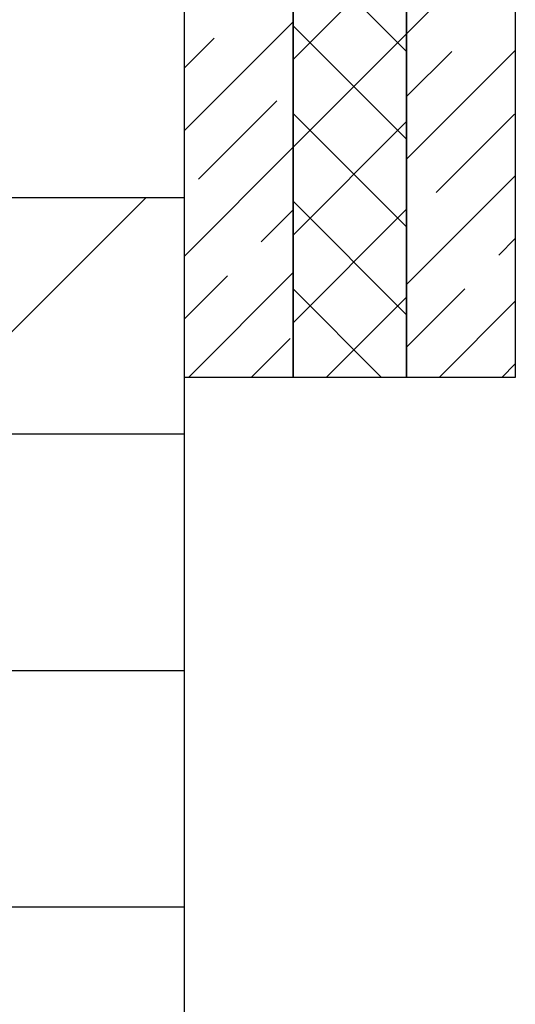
# Model space of a CAD drawing. Header units: millimetres. Extents: x 53645 to 137188, y 78097 to 135542.
# Tile 37 of 256: x 62177 to 62701, y 89260 to 90301. Entities that reach past the tile are written whole.
import ezdxf

# ---------------------------------------------------------------- set-up
doc = ezdxf.new("R2010")
doc.units = ezdxf.units.MM

# ---------------------------------------------------------------- blocks, each defined once
blk = doc.blocks.new('3432')
h = blk.add_hatch()
h.set_pattern_fill('DOLMIT', color=0, scale=1000)
h.set_pattern_definition([(0, (-34939.94227954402, -41137.03013385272), (0, 250), []), (45, (-34939.94227954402, -41137.03013385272), (-499.9999991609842, 499.9999991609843), [353.5533905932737, -707.1067811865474])])
h.paths.add_polyline_path([(-16750.47339314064, 9650.000000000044), (-19750.47339314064, 9650.000000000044), (-19750.47339314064, 5124.866274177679), (-19750.47339314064, 4.365574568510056e-11), (-16750.47339314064, 4.365574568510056e-11)])
at = {"color": 0}
blk.add_lwpolyline([(-16750.47339314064, 9650.000000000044), (-19750.47339314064, 9650.000000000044), (-19750.47339314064, 5124.866274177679), (-19750.47339314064, 5.820766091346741e-11), (-16750.47339314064, 5.820766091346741e-11)], close=True, dxfattribs=at)
for points in [[(-16750.47339266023, 5220.183806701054), (-16750.47339314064, 6130.121998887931)], [(-16635.47339314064, 6130.121998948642), (-16635.47339266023, 5220.183806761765)], [(-16635.47339266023, 5220.183806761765), (-16635.47339314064, 6130.121998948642)], [(-16515.47339314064, 6130.121999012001), (-16515.47339266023, 5220.183806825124)], [(-16515.47339266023, 5220.183806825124), (-16515.47339314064, 6130.121999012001)], [(-16400.47339314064, 6130.121999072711), (-16400.47339266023, 5220.183806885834)], [(-16515.47339285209, 5583.575641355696), (-16400.4733929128, 5698.57564129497)], [(-16515.47339284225, 5564.946873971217), (-16635.47339290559, 5684.946874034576)], [(-16635.47339283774, 5556.383406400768), (-16515.47339290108, 5676.383406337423)], [(-16750.47339279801, 5481.158162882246), (-16635.47339285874, 5596.158162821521)], [(-16515.47339279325, 5472.139108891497), (-16635.4733928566, 5592.139108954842)], [(-16635.47339278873, 5463.57564141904), (-16515.4733928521, 5583.575641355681)], [(-16750.47339283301, 5547.449423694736), (-16719.02117060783, 5578.901645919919)], [(-16515.47339278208, 5450.993119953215), (-16400.4733928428, 5565.99311989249)], [(-16515.47339281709, 5517.28438076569), (-16467.77729241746, 5564.980481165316)], [(-16735.59398579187, 5429.746309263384), (-16652.72990987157, 5512.610385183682)], [(-16515.47339274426, 5379.331343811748), (-16635.4733928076, 5499.331343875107)], [(-16484.35010760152, 5415.825144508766), (-16401.48603168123, 5498.689220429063)], [(-16635.47339273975, 5370.767876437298), (-16515.47339280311, 5490.767876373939)], [(-16750.47339272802, 5348.575641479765), (-16635.47339278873, 5463.57564141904)], [(-16515.4733927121, 5318.410598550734), (-16400.47339277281, 5433.410598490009)], [(-16515.47339269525, 5286.523578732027), (-16635.47339275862, 5406.523578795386)], [(-16669.30272505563, 5363.455048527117), (-16635.47339275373, 5397.28438082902)], [(-16635.47339269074, 5277.96011145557), (-16515.47339275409, 5397.960111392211)], [(-16418.0588468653, 5349.533883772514), (-16400.47339273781, 5367.119337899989)], [(-16746.28270603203, 5220.183806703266), (-16635.47339271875, 5330.993120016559)], [(-16750.47339269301, 5282.28438088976), (-16705.10000585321, 5327.657767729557)], [(-16541.94138580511, 5220.183806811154), (-16635.47339270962, 5313.715813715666)], [(-16515.47339267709, 5252.119337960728), (-16453.85612766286, 5313.736602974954)], [(-16600.44193233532, 5220.18380678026), (-16515.47339270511, 5305.152346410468)], [(-16481.11766294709, 5220.183806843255), (-16400.47339270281, 5300.828077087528)], [(-16679.99144537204, 5220.183806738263), (-16638.80874511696, 5261.366506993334)], [(-16414.82640228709, 5220.183806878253), (-16400.4733926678, 5234.536816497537)], [(-16635.47339266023, 5220.183806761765), (-16750.47339266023, 5220.183806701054)], [(-16634.74915078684, 5220.183806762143), (-16635.47339266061, 5220.908048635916)], [(-16515.47339266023, 5220.183806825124), (-16635.47339266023, 5220.183806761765)], [(-16400.47339266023, 5220.183806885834), (-16515.47339266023, 5220.183806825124)]]:
    blk.add_lwpolyline(points, dxfattribs=at)

msp = doc.modelspace()

# ---------------------------------------------------------------- block references
msp.add_blockref('3432', (79101.57060398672, 84702.83063148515))

doc.saveas('drawing.dxf')
